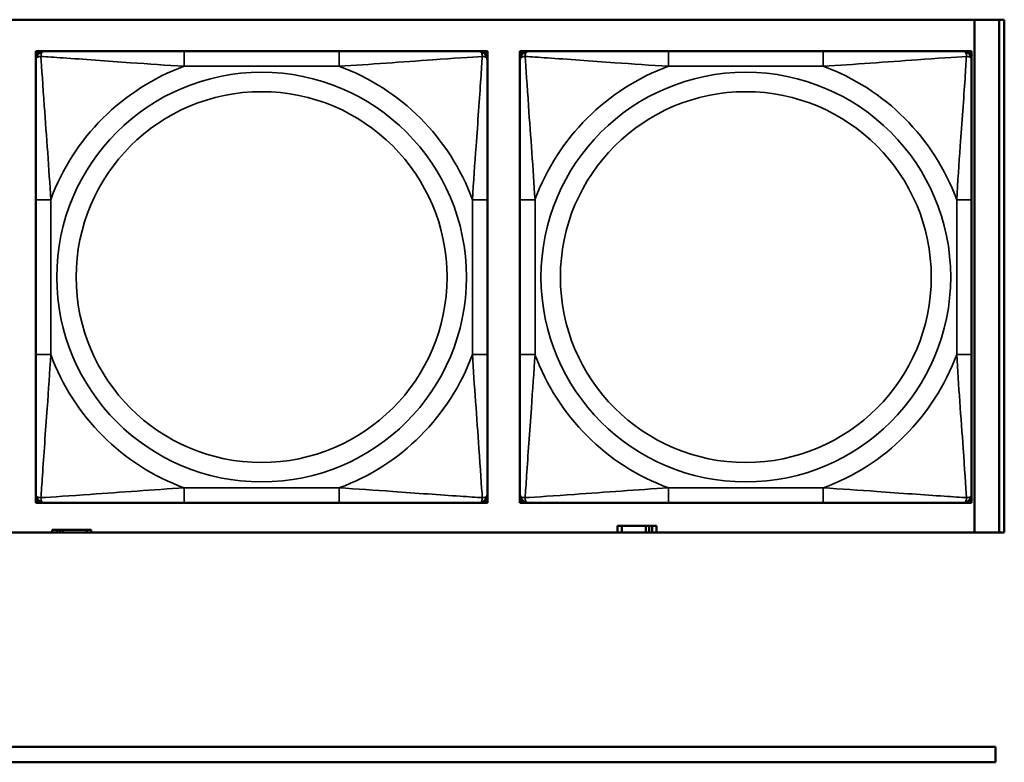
# Model space of a CAD drawing. Header units: inches. Extents: x 0.2 to 58.8, y 1.7 to 68.8.
# Tile 144 of 256: x 38.1 to 39.4, y 53.2 to 54.2. Entities that reach past the tile are written whole.
import ezdxf

# ---------------------------------------------------------------- set-up
doc = ezdxf.new("R2010")
doc.units = ezdxf.units.IN
doc.header["$MEASUREMENT"] = 0
doc.layers.add('Visible (ANSI)', color=7, linetype='Continuous', lineweight=50)
doc.layers.add('Visible Narrow (ANSI)', color=7, linetype='Continuous', lineweight=35)

msp = doc.modelspace()

# ---------------------------------------------------------------- linework, layer by layer
at = {"layer": 'Visible (ANSI)'}
for p, q in [((36.782, 54.1872), (39.3535, 54.1872)), ((39.3144, 54.1872), (39.3144, 53.5167)), ((39.3468, 54.1872), (39.3468, 53.5167)), ((39.3535, 54.1872), (39.3535, 53.5167)), ((38.0874, 54.146), (38.0933, 54.146)), ((38.0874, 54.1401), (38.0874, 54.146)), ((38.0874, 54.1342), (38.0874, 54.1401)), ((38.0933, 54.146), (38.0992, 54.146)), ((38.4838, 54.146), (38.2815, 54.146)), ((38.6661, 54.146), (38.672, 54.146)), ((38.672, 54.146), (38.6779, 54.146)), ((38.6779, 54.146), (38.6779, 54.1401)), ((38.6779, 54.1401), (38.6779, 54.1342)), ((38.7203, 54.146), (38.7262, 54.146)), ((38.7203, 54.1401), (38.7203, 54.146)), ((38.7203, 54.1342), (38.7203, 54.1401)), ((38.7262, 54.146), (38.7321, 54.146)), ((39.1167, 54.146), (38.9144, 54.146)), ((39.299, 54.146), (39.3049, 54.146)), ((39.3049, 54.146), (39.3108, 54.146)), ((39.3108, 54.146), (39.3108, 54.1401)), ((39.3108, 54.1401), (39.3108, 54.1342)), ((38.0874, 53.9518), (38.0874, 53.7495)), ((38.6779, 53.7495), (38.6779, 53.9518)), ((38.7203, 53.9518), (38.7203, 53.7495)), ((39.3108, 53.7495), (39.3108, 53.9518)), ((38.0874, 53.5613), (38.0874, 53.5672)), ((38.0874, 53.5554), (38.0874, 53.5613)), ((38.6779, 53.5672), (38.6779, 53.5613)), ((38.6779, 53.5613), (38.6779, 53.5554)), ((38.7203, 53.5613), (38.7203, 53.5672)), ((38.7203, 53.5554), (38.7203, 53.5613)), ((39.3108, 53.5672), (39.3108, 53.5613)), ((39.3108, 53.5613), (39.3108, 53.5554)), ((38.0933, 53.5554), (38.0874, 53.5554)), ((38.0992, 53.5554), (38.0933, 53.5554)), ((38.2815, 53.5554), (38.4838, 53.5554)), ((38.672, 53.5554), (38.6661, 53.5554)), ((38.6779, 53.5554), (38.672, 53.5554)), ((38.7262, 53.5554), (38.7203, 53.5554)), ((38.7321, 53.5554), (38.7262, 53.5554)), ((38.9144, 53.5554), (39.1167, 53.5554)), ((39.3049, 53.5554), (39.299, 53.5554)), ((39.3108, 53.5554), (39.3049, 53.5554)), ((38.1147, 53.5203), (38.1089, 53.5203)), ((38.1089, 53.5203), (38.1089, 53.5167)), ((38.1147, 53.5203), (38.1187, 53.5203)), ((38.1147, 53.5167), (38.1147, 53.5203)), ((38.1187, 53.5167), (38.1187, 53.5203)), ((38.1187, 53.5203), (38.1228, 53.5203)), ((38.1228, 53.5203), (38.1228, 53.5167)), ((38.1228, 53.5203), (38.1541, 53.5203)), ((38.1541, 53.5203), (38.1541, 53.5167)), ((38.1599, 53.5203), (38.1541, 53.5203)), ((38.1599, 53.5167), (38.1599, 53.5203)), ((38.8537, 53.5253), (38.8479, 53.5253)), ((38.8479, 53.5253), (38.8479, 53.5167)), ((38.8537, 53.5253), (38.885, 53.5253)), ((38.8537, 53.5167), (38.8537, 53.5253)), ((38.885, 53.5167), (38.885, 53.5253)), ((38.885, 53.5253), (38.8891, 53.5253)), ((38.8891, 53.5253), (38.8891, 53.5167)), ((38.8891, 53.5253), (38.8931, 53.5253)), ((38.8989, 53.5253), (38.8931, 53.5253)), ((38.8931, 53.5253), (38.8931, 53.5167)), ((38.8989, 53.5167), (38.8989, 53.5253)), ((39.3535, 53.5167), (36.782, 53.5167)), ((31.955, 53.2363), (39.342, 53.2363)), ((39.342, 53.2363), (39.342, 53.2163)), ((39.342, 53.2163), (31.955, 53.2163))]:
    msp.add_line(p, q, dxfattribs=at)
for centre, radius, start, end in [((38.0933, 54.1401), 0.00591, 90, 180), ((38.0992, 54.1342), 0.0118, 90, 180), ((38.6661, 54.1342), 0.0118, 0, 90), ((38.672, 54.1401), 0.00591, 0, 90), ((38.7262, 54.1401), 0.00591, 90, 180), ((38.7321, 54.1342), 0.0118, 90, 180), ((39.299, 54.1342), 0.0118, 0, 90), ((39.3049, 54.1401), 0.00591, 0, 90), ((38.0992, 53.5672), 0.0118, 180, 270), ((38.0933, 53.5613), 0.00591, 180, 270), ((38.6661, 53.5672), 0.0118, 270, 0), ((38.672, 53.5613), 0.00591, 270, 0), ((38.7321, 53.5672), 0.0118, 180, 270), ((38.7262, 53.5613), 0.00591, 180, 270), ((39.299, 53.5672), 0.0118, 270, 0), ((39.3049, 53.5613), 0.00591, 270, 0)]:
    msp.add_arc(centre, radius, start, end, dxfattribs=at)
for points, knots in [([(38.2815, 54.146), (38.2578, 54.146), (38.2338, 54.146), (38.2105, 54.146), (38.1798, 54.146), (38.1489, 54.146), (38.1257, 54.146), (38.1136, 54.146), (38.104, 54.146), (38.0992, 54.146)], [0.2569537, 0.2569537, 0.2569537, 0.2569537, 0.4371919, 0.4371919, 0.4371919, 0.6739428, 0.6739428, 0.6739428, 0.7963818, 0.7963818, 0.7963818, 0.7963818]), ([(38.6661, 54.146), (38.6604, 54.146), (38.6479, 54.146), (38.6327, 54.146), (38.6092, 54.146), (38.5801, 54.146), (38.551, 54.146), (38.5288, 54.146), (38.5062, 54.146), (38.4838, 54.146)], [-0.7968224, -0.7968224, -0.7968224, -0.7968224, -0.6514613, -0.6514613, -0.6514613, -0.427691, -0.427691, -0.427691, -0.2569517, -0.2569517, -0.2569517, -0.2569517]), ([(38.9144, 54.146), (38.8908, 54.146), (38.8668, 54.146), (38.8434, 54.146), (38.8127, 54.146), (38.7819, 54.146), (38.7586, 54.146), (38.7466, 54.146), (38.737, 54.146), (38.7321, 54.146)], [0.2569537, 0.2569537, 0.2569537, 0.2569537, 0.4371919, 0.4371919, 0.4371919, 0.6739428, 0.6739428, 0.6739428, 0.7963818, 0.7963818, 0.7963818, 0.7963818]), ([(39.299, 54.146), (39.2933, 54.146), (39.2808, 54.146), (39.2656, 54.146), (39.2422, 54.146), (39.213, 54.146), (39.184, 54.146), (39.1618, 54.146), (39.1391, 54.146), (39.1167, 54.146)], [-0.7968224, -0.7968224, -0.7968224, -0.7968224, -0.6514613, -0.6514613, -0.6514613, -0.427691, -0.427691, -0.427691, -0.2569517, -0.2569517, -0.2569517, -0.2569517]), ([(38.0874, 54.1342), (38.0874, 54.1284), (38.0874, 54.1159), (38.0874, 54.1007), (38.0874, 54.0773), (38.0874, 54.0482), (38.0874, 54.0191), (38.0874, 53.9969), (38.0874, 53.9743), (38.0874, 53.9518)], [-0.7968224, -0.7968224, -0.7968224, -0.7968224, -0.6514613, -0.6514613, -0.6514613, -0.427691, -0.427691, -0.427691, -0.2569517, -0.2569517, -0.2569517, -0.2569517]), ([(38.6779, 53.9518), (38.6779, 53.9755), (38.6779, 53.9995), (38.6779, 54.0229), (38.6779, 54.0535), (38.6779, 54.0844), (38.6779, 54.1077), (38.6779, 54.1197), (38.6779, 54.1293), (38.6779, 54.1342)], [0.2569537, 0.2569537, 0.2569537, 0.2569537, 0.4371919, 0.4371919, 0.4371919, 0.6739428, 0.6739428, 0.6739428, 0.7963818, 0.7963818, 0.7963818, 0.7963818]), ([(38.7203, 54.1342), (38.7203, 54.1284), (38.7203, 54.1159), (38.7203, 54.1007), (38.7203, 54.0773), (38.7203, 54.0482), (38.7203, 54.0191), (38.7203, 53.9969), (38.7203, 53.9743), (38.7203, 53.9518)], [-0.7968224, -0.7968224, -0.7968224, -0.7968224, -0.6514613, -0.6514613, -0.6514613, -0.427691, -0.427691, -0.427691, -0.2569517, -0.2569517, -0.2569517, -0.2569517]), ([(39.3108, 53.9518), (39.3108, 53.9755), (39.3108, 53.9995), (39.3108, 54.0229), (39.3108, 54.0535), (39.3108, 54.0844), (39.3108, 54.1077), (39.3108, 54.1197), (39.3108, 54.1293), (39.3108, 54.1342)], [0.2569537, 0.2569537, 0.2569537, 0.2569537, 0.4371919, 0.4371919, 0.4371919, 0.6739428, 0.6739428, 0.6739428, 0.7963818, 0.7963818, 0.7963818, 0.7963818]), ([(38.0874, 53.7495), (38.0874, 53.7259), (38.0874, 53.7019), (38.0874, 53.6785), (38.0874, 53.6478), (38.0874, 53.617), (38.0874, 53.5937), (38.0874, 53.5817), (38.0874, 53.5721), (38.0874, 53.5672)], [0.2569537, 0.2569537, 0.2569537, 0.2569537, 0.4371919, 0.4371919, 0.4371919, 0.6739428, 0.6739428, 0.6739428, 0.7963818, 0.7963818, 0.7963818, 0.7963818]), ([(38.6779, 53.5672), (38.6779, 53.573), (38.6779, 53.5855), (38.6779, 53.6007), (38.6779, 53.6241), (38.6779, 53.6532), (38.6779, 53.6823), (38.6779, 53.7045), (38.6779, 53.7271), (38.6779, 53.7495)], [-0.7968224, -0.7968224, -0.7968224, -0.7968224, -0.6514613, -0.6514613, -0.6514613, -0.427691, -0.427691, -0.427691, -0.2569517, -0.2569517, -0.2569517, -0.2569517]), ([(38.7203, 53.7495), (38.7203, 53.7259), (38.7203, 53.7019), (38.7203, 53.6785), (38.7203, 53.6478), (38.7203, 53.617), (38.7203, 53.5937), (38.7203, 53.5817), (38.7203, 53.5721), (38.7203, 53.5672)], [0.2569537, 0.2569537, 0.2569537, 0.2569537, 0.4371919, 0.4371919, 0.4371919, 0.6739428, 0.6739428, 0.6739428, 0.7963818, 0.7963818, 0.7963818, 0.7963818]), ([(39.3108, 53.5672), (39.3108, 53.573), (39.3108, 53.5855), (39.3108, 53.6007), (39.3108, 53.6241), (39.3108, 53.6532), (39.3108, 53.6823), (39.3108, 53.7045), (39.3108, 53.7271), (39.3108, 53.7495)], [-0.7968224, -0.7968224, -0.7968224, -0.7968224, -0.6514613, -0.6514613, -0.6514613, -0.427691, -0.427691, -0.427691, -0.2569517, -0.2569517, -0.2569517, -0.2569517]), ([(38.0992, 53.5554), (38.1049, 53.5554), (38.1174, 53.5554), (38.1326, 53.5554), (38.156, 53.5554), (38.1852, 53.5554), (38.2142, 53.5554), (38.2364, 53.5554), (38.2591, 53.5554), (38.2815, 53.5554)], [-0.7968224, -0.7968224, -0.7968224, -0.7968224, -0.6514613, -0.6514613, -0.6514613, -0.427691, -0.427691, -0.427691, -0.2569517, -0.2569517, -0.2569517, -0.2569517]), ([(38.4838, 53.5554), (38.5074, 53.5554), (38.5314, 53.5554), (38.5548, 53.5554), (38.5855, 53.5554), (38.6163, 53.5554), (38.6396, 53.5554), (38.6516, 53.5554), (38.6612, 53.5554), (38.6661, 53.5554)], [0.2569537, 0.2569537, 0.2569537, 0.2569537, 0.4371919, 0.4371919, 0.4371919, 0.6739428, 0.6739428, 0.6739428, 0.7963818, 0.7963818, 0.7963818, 0.7963818]), ([(38.7321, 53.5554), (38.7378, 53.5554), (38.7503, 53.5554), (38.7655, 53.5554), (38.789, 53.5554), (38.8181, 53.5554), (38.8472, 53.5554), (38.8694, 53.5554), (38.892, 53.5554), (38.9144, 53.5554)], [-0.7968224, -0.7968224, -0.7968224, -0.7968224, -0.6514613, -0.6514613, -0.6514613, -0.427691, -0.427691, -0.427691, -0.2569517, -0.2569517, -0.2569517, -0.2569517]), ([(39.1167, 53.5554), (39.1404, 53.5554), (39.1644, 53.5554), (39.1877, 53.5554), (39.2184, 53.5554), (39.2493, 53.5554), (39.2725, 53.5554), (39.2846, 53.5554), (39.2942, 53.5554), (39.299, 53.5554)], [0.2569537, 0.2569537, 0.2569537, 0.2569537, 0.4371919, 0.4371919, 0.4371919, 0.6739428, 0.6739428, 0.6739428, 0.7963818, 0.7963818, 0.7963818, 0.7963818])]:
    msp.add_open_spline(points, degree=3, knots=knots, dxfattribs=at)
at = {"layer": 'Visible Narrow (ANSI)'}
for p, q in [((38.2815, 54.146), (38.2815, 54.1263)), ((38.4838, 54.146), (38.4838, 54.1263)), ((38.9144, 54.146), (38.9144, 54.1263)), ((39.1167, 54.146), (39.1167, 54.1263)), ((38.2815, 54.1263), (38.4838, 54.1263)), ((38.9144, 54.1263), (39.1167, 54.1263)), ((38.0874, 53.9518), (38.107, 53.9518)), ((38.107, 53.7495), (38.107, 53.9518)), ((38.6582, 53.9518), (38.6582, 53.7495)), ((38.6779, 53.9518), (38.6582, 53.9518)), ((38.7203, 53.9518), (38.74, 53.9518)), ((38.74, 53.7495), (38.74, 53.9518)), ((39.2912, 53.9518), (39.2912, 53.7495)), ((39.3108, 53.9518), (39.2912, 53.9518)), ((38.0874, 53.7495), (38.107, 53.7495)), ((38.6779, 53.7495), (38.6582, 53.7495)), ((38.7203, 53.7495), (38.74, 53.7495)), ((39.3108, 53.7495), (39.2912, 53.7495)), ((38.4838, 53.5751), (38.2815, 53.5751)), ((38.2815, 53.5554), (38.2815, 53.5751)), ((38.4838, 53.5554), (38.4838, 53.5751)), ((39.1167, 53.5751), (38.9144, 53.5751)), ((38.9144, 53.5554), (38.9144, 53.5751)), ((39.1167, 53.5554), (39.1167, 53.5751))]:
    msp.add_line(p, q, dxfattribs=at)
for centre, radius in [((38.3826, 53.8507), 0.2678), ((39.0156, 53.8507), 0.2678), ((38.3826, 53.8507), 0.2424), ((39.0156, 53.8507), 0.2424)]:
    msp.add_circle(centre, radius, dxfattribs=at)
for centre, start, end in [((38.3826, 53.8507), 110.1547, 159.8453), ((38.3826, 53.8507), 20.1547, 69.8453), ((39.0156, 53.8507), 110.1547, 159.8453), ((39.0156, 53.8507), 20.1547, 69.8453), ((38.3826, 53.8507), 200.1547, 249.8453), ((38.3826, 53.8507), 290.1547, 339.8453), ((39.0156, 53.8507), 200.1547, 249.8453), ((39.0156, 53.8507), 290.1547, 339.8453)]:
    msp.add_arc(centre, 0.2936, start, end, dxfattribs=at)
for points, knots in [([(38.0874, 54.1342), (38.0874, 54.1347), (38.0874, 54.1352), (38.0877, 54.1361), (38.0879, 54.1365), (38.0882, 54.137), (38.0884, 54.1373), (38.0887, 54.1376), (38.0889, 54.1377), (38.0893, 54.138), (38.0896, 54.1382), (38.0905, 54.1386), (38.0912, 54.1389), (38.0926, 54.1391), (38.0934, 54.1391), (38.0942, 54.1391)], [-0.0532704, -0.0532704, -0.0532704, -0.0532704, -0.04377373, -0.04377373, -0.03521335, -0.03521335, -0.02986312, -0.02986312, -0.02651922, -0.02651922, -0.01983142, -0.01983142, -0.00913095, -0.00913095, 0.00023197, 0.00023197, 0.00023197, 0.00023197]), ([(38.0942, 54.1391), (38.0942, 54.14), (38.0942, 54.1407), (38.0945, 54.1422), (38.0947, 54.1428), (38.0951, 54.1437), (38.0953, 54.1441), (38.0956, 54.1445), (38.0958, 54.1446), (38.0961, 54.1449), (38.0963, 54.1451), (38.0969, 54.1455), (38.0972, 54.1456), (38.0981, 54.1459), (38.0986, 54.146), (38.0992, 54.146)], [-0.00023197, -0.00023197, -0.00023197, -0.00023197, 0.00913095, 0.00913095, 0.01983142, 0.01983142, 0.02651922, 0.02651922, 0.02986312, 0.02986312, 0.03521335, 0.03521335, 0.04377373, 0.04377373, 0.0532704, 0.0532704, 0.0532704, 0.0532704]), ([(38.0942, 54.1391), (38.1019, 54.1386), (38.1119, 54.138), (38.1489, 54.1355), (38.1806, 54.1332), (38.2349, 54.1293), (38.2581, 54.1277), (38.2815, 54.1263)], [-0.7478145, -0.7478145, -0.7478145, -0.7478145, -0.6493253, -0.6493253, -0.427691, -0.427691, -0.2569537, -0.2569537, -0.2569537, -0.2569537]), ([(38.107, 53.9518), (38.1046, 53.9923), (38.1014, 54.0347), (38.0967, 54.1003), (38.0951, 54.1248), (38.0942, 54.1391)], [0.2569517, 0.2569517, 0.2569517, 0.2569517, 0.5559983, 0.5559983, 0.7482818, 0.7482818, 0.7482818, 0.7482818]), ([(38.4838, 54.1263), (38.5243, 54.1287), (38.5666, 54.132), (38.6323, 54.1366), (38.6567, 54.1382), (38.6711, 54.1391)], [0.2569517, 0.2569517, 0.2569517, 0.2569517, 0.5559983, 0.5559983, 0.7482818, 0.7482818, 0.7482818, 0.7482818]), ([(38.6711, 54.1391), (38.6706, 54.1315), (38.6699, 54.1215), (38.6674, 54.0844), (38.6652, 54.0527), (38.6613, 53.9984), (38.6596, 53.9752), (38.6582, 53.9518)], [-0.7478145, -0.7478145, -0.7478145, -0.7478145, -0.6493253, -0.6493253, -0.427691, -0.427691, -0.2569537, -0.2569537, -0.2569537, -0.2569537]), ([(38.6661, 54.146), (38.6666, 54.146), (38.6671, 54.1459), (38.668, 54.1456), (38.6684, 54.1455), (38.669, 54.1451), (38.6692, 54.1449), (38.6695, 54.1446), (38.6696, 54.1445), (38.67, 54.1441), (38.6701, 54.1437), (38.6706, 54.1428), (38.6708, 54.1422), (38.671, 54.1407), (38.6711, 54.14), (38.6711, 54.1391)], [-0.0532704, -0.0532704, -0.0532704, -0.0532704, -0.04377373, -0.04377373, -0.03521335, -0.03521335, -0.02986312, -0.02986312, -0.02651922, -0.02651922, -0.01983142, -0.01983142, -0.00913095, -0.00913095, 0.00023197, 0.00023197, 0.00023197, 0.00023197]), ([(38.6711, 54.1391), (38.6719, 54.1391), (38.6727, 54.1391), (38.6741, 54.1389), (38.6748, 54.1386), (38.6757, 54.1382), (38.676, 54.138), (38.6764, 54.1377), (38.6765, 54.1376), (38.6769, 54.1373), (38.677, 54.137), (38.6774, 54.1365), (38.6776, 54.1361), (38.6778, 54.1352), (38.6779, 54.1347), (38.6779, 54.1342)], [-0.00023197, -0.00023197, -0.00023197, -0.00023197, 0.00913095, 0.00913095, 0.01983142, 0.01983142, 0.02651922, 0.02651922, 0.02986312, 0.02986312, 0.03521335, 0.03521335, 0.04377373, 0.04377373, 0.0532704, 0.0532704, 0.0532704, 0.0532704]), ([(38.7203, 54.1342), (38.7203, 54.1347), (38.7204, 54.1352), (38.7206, 54.1361), (38.7208, 54.1365), (38.7212, 54.137), (38.7213, 54.1373), (38.7217, 54.1376), (38.7218, 54.1377), (38.7222, 54.138), (38.7225, 54.1382), (38.7234, 54.1386), (38.7241, 54.1389), (38.7256, 54.1391), (38.7263, 54.1391), (38.7271, 54.1391)], [-0.0532704, -0.0532704, -0.0532704, -0.0532704, -0.04377373, -0.04377373, -0.03521335, -0.03521335, -0.02986312, -0.02986312, -0.02651922, -0.02651922, -0.01983142, -0.01983142, -0.00913095, -0.00913095, 0.00023197, 0.00023197, 0.00023197, 0.00023197]), ([(38.7271, 54.1391), (38.7271, 54.14), (38.7272, 54.1407), (38.7274, 54.1422), (38.7276, 54.1428), (38.7281, 54.1437), (38.7283, 54.1441), (38.7286, 54.1445), (38.7287, 54.1446), (38.729, 54.1449), (38.7292, 54.1451), (38.7298, 54.1455), (38.7302, 54.1456), (38.7311, 54.1459), (38.7316, 54.146), (38.7321, 54.146)], [-0.00023197, -0.00023197, -0.00023197, -0.00023197, 0.00913095, 0.00913095, 0.01983142, 0.01983142, 0.02651922, 0.02651922, 0.02986312, 0.02986312, 0.03521335, 0.03521335, 0.04377373, 0.04377373, 0.0532704, 0.0532704, 0.0532704, 0.0532704]), ([(38.7271, 54.1391), (38.7348, 54.1386), (38.7448, 54.138), (38.7819, 54.1355), (38.8136, 54.1332), (38.8678, 54.1293), (38.8911, 54.1277), (38.9144, 54.1263)], [-0.7478145, -0.7478145, -0.7478145, -0.7478145, -0.6493253, -0.6493253, -0.427691, -0.427691, -0.2569537, -0.2569537, -0.2569537, -0.2569537]), ([(38.74, 53.9518), (38.7376, 53.9923), (38.7343, 54.0347), (38.7297, 54.1003), (38.7281, 54.1248), (38.7271, 54.1391)], [0.2569517, 0.2569517, 0.2569517, 0.2569517, 0.5559983, 0.5559983, 0.7482818, 0.7482818, 0.7482818, 0.7482818]), ([(39.1167, 54.1263), (39.1572, 54.1287), (39.1996, 54.132), (39.2652, 54.1366), (39.2896, 54.1382), (39.304, 54.1391)], [0.2569517, 0.2569517, 0.2569517, 0.2569517, 0.5559983, 0.5559983, 0.7482818, 0.7482818, 0.7482818, 0.7482818]), ([(39.304, 54.1391), (39.3035, 54.1315), (39.3029, 54.1215), (39.3004, 54.0844), (39.2981, 54.0527), (39.2942, 53.9984), (39.2926, 53.9752), (39.2912, 53.9518)], [-0.7478145, -0.7478145, -0.7478145, -0.7478145, -0.6493253, -0.6493253, -0.427691, -0.427691, -0.2569537, -0.2569537, -0.2569537, -0.2569537]), ([(39.299, 54.146), (39.2996, 54.146), (39.3001, 54.1459), (39.301, 54.1456), (39.3013, 54.1455), (39.3019, 54.1451), (39.3021, 54.1449), (39.3024, 54.1446), (39.3026, 54.1445), (39.3029, 54.1441), (39.3031, 54.1437), (39.3035, 54.1428), (39.3037, 54.1422), (39.304, 54.1407), (39.304, 54.14), (39.304, 54.1391)], [-0.0532704, -0.0532704, -0.0532704, -0.0532704, -0.04377373, -0.04377373, -0.03521335, -0.03521335, -0.02986312, -0.02986312, -0.02651922, -0.02651922, -0.01983142, -0.01983142, -0.00913095, -0.00913095, 0.00023197, 0.00023197, 0.00023197, 0.00023197]), ([(39.304, 54.1391), (39.3048, 54.1391), (39.3056, 54.1391), (39.307, 54.1389), (39.3077, 54.1386), (39.3086, 54.1382), (39.3089, 54.138), (39.3094, 54.1377), (39.3095, 54.1376), (39.3098, 54.1373), (39.31, 54.137), (39.3103, 54.1365), (39.3105, 54.1361), (39.3108, 54.1352), (39.3108, 54.1347), (39.3108, 54.1342)], [-0.00023197, -0.00023197, -0.00023197, -0.00023197, 0.00913095, 0.00913095, 0.01983142, 0.01983142, 0.02651922, 0.02651922, 0.02986312, 0.02986312, 0.03521335, 0.03521335, 0.04377373, 0.04377373, 0.0532704, 0.0532704, 0.0532704, 0.0532704]), ([(38.0942, 53.5623), (38.0947, 53.5699), (38.0953, 53.5799), (38.0978, 53.617), (38.1001, 53.6487), (38.104, 53.7029), (38.1056, 53.7262), (38.107, 53.7495)], [-0.7478145, -0.7478145, -0.7478145, -0.7478145, -0.6493253, -0.6493253, -0.427691, -0.427691, -0.2569537, -0.2569537, -0.2569537, -0.2569537]), ([(38.6582, 53.7495), (38.6606, 53.7091), (38.6639, 53.6667), (38.6685, 53.601), (38.6701, 53.5766), (38.6711, 53.5623)], [0.2569517, 0.2569517, 0.2569517, 0.2569517, 0.5559983, 0.5559983, 0.7482818, 0.7482818, 0.7482818, 0.7482818]), ([(38.7271, 53.5623), (38.7276, 53.5699), (38.7283, 53.5799), (38.7308, 53.617), (38.733, 53.6487), (38.7369, 53.7029), (38.7386, 53.7262), (38.74, 53.7495)], [-0.7478145, -0.7478145, -0.7478145, -0.7478145, -0.6493253, -0.6493253, -0.427691, -0.427691, -0.2569537, -0.2569537, -0.2569537, -0.2569537]), ([(39.2912, 53.7495), (39.2936, 53.7091), (39.2969, 53.6667), (39.3015, 53.601), (39.3031, 53.5766), (39.304, 53.5623)], [0.2569517, 0.2569517, 0.2569517, 0.2569517, 0.5559983, 0.5559983, 0.7482818, 0.7482818, 0.7482818, 0.7482818]), ([(38.2815, 53.5751), (38.241, 53.5727), (38.1986, 53.5694), (38.133, 53.5648), (38.1086, 53.5632), (38.0942, 53.5623)], [0.2569517, 0.2569517, 0.2569517, 0.2569517, 0.5559983, 0.5559983, 0.7482818, 0.7482818, 0.7482818, 0.7482818]), ([(38.6711, 53.5623), (38.6634, 53.5628), (38.6534, 53.5634), (38.6164, 53.5659), (38.5846, 53.5682), (38.5304, 53.5721), (38.5071, 53.5737), (38.4838, 53.5751)], [-0.7478145, -0.7478145, -0.7478145, -0.7478145, -0.6493253, -0.6493253, -0.427691, -0.427691, -0.2569537, -0.2569537, -0.2569537, -0.2569537]), ([(38.9144, 53.5751), (38.8739, 53.5727), (38.8316, 53.5694), (38.7659, 53.5648), (38.7415, 53.5632), (38.7271, 53.5623)], [0.2569517, 0.2569517, 0.2569517, 0.2569517, 0.5559983, 0.5559983, 0.7482818, 0.7482818, 0.7482818, 0.7482818]), ([(39.304, 53.5623), (39.2963, 53.5628), (39.2863, 53.5634), (39.2493, 53.5659), (39.2176, 53.5682), (39.1633, 53.5721), (39.1401, 53.5737), (39.1167, 53.5751)], [-0.7478145, -0.7478145, -0.7478145, -0.7478145, -0.6493253, -0.6493253, -0.427691, -0.427691, -0.2569537, -0.2569537, -0.2569537, -0.2569537]), ([(38.0942, 53.5623), (38.0934, 53.5623), (38.0926, 53.5623), (38.0912, 53.5625), (38.0905, 53.5627), (38.0896, 53.5632), (38.0893, 53.5634), (38.0889, 53.5637), (38.0887, 53.5638), (38.0884, 53.5641), (38.0882, 53.5643), (38.0879, 53.5649), (38.0877, 53.5653), (38.0874, 53.5662), (38.0874, 53.5667), (38.0874, 53.5672)], [-0.00023197, -0.00023197, -0.00023197, -0.00023197, 0.00913095, 0.00913095, 0.01983142, 0.01983142, 0.02651922, 0.02651922, 0.02986312, 0.02986312, 0.03521335, 0.03521335, 0.04377373, 0.04377373, 0.0532704, 0.0532704, 0.0532704, 0.0532704]), ([(38.0992, 53.5554), (38.0986, 53.5554), (38.0981, 53.5555), (38.0972, 53.5557), (38.0969, 53.5559), (38.0963, 53.5563), (38.0961, 53.5565), (38.0958, 53.5568), (38.0956, 53.5569), (38.0953, 53.5573), (38.0951, 53.5576), (38.0947, 53.5586), (38.0945, 53.5592), (38.0942, 53.5607), (38.0942, 53.5614), (38.0942, 53.5623)], [-0.0532704, -0.0532704, -0.0532704, -0.0532704, -0.04377373, -0.04377373, -0.03521335, -0.03521335, -0.02986312, -0.02986312, -0.02651922, -0.02651922, -0.01983142, -0.01983142, -0.00913095, -0.00913095, 0.00023197, 0.00023197, 0.00023197, 0.00023197]), ([(38.6711, 53.5623), (38.6711, 53.5614), (38.671, 53.5607), (38.6708, 53.5592), (38.6706, 53.5586), (38.6701, 53.5576), (38.67, 53.5573), (38.6696, 53.5569), (38.6695, 53.5568), (38.6692, 53.5565), (38.669, 53.5563), (38.6684, 53.5559), (38.668, 53.5557), (38.6671, 53.5555), (38.6666, 53.5554), (38.6661, 53.5554)], [-0.00023197, -0.00023197, -0.00023197, -0.00023197, 0.00913095, 0.00913095, 0.01983142, 0.01983142, 0.02651922, 0.02651922, 0.02986312, 0.02986312, 0.03521335, 0.03521335, 0.04377373, 0.04377373, 0.0532704, 0.0532704, 0.0532704, 0.0532704]), ([(38.6779, 53.5672), (38.6779, 53.5667), (38.6778, 53.5662), (38.6776, 53.5653), (38.6774, 53.5649), (38.677, 53.5643), (38.6769, 53.5641), (38.6765, 53.5638), (38.6764, 53.5637), (38.676, 53.5634), (38.6757, 53.5632), (38.6748, 53.5627), (38.6741, 53.5625), (38.6727, 53.5623), (38.6719, 53.5623), (38.6711, 53.5623)], [-0.0532704, -0.0532704, -0.0532704, -0.0532704, -0.04377373, -0.04377373, -0.03521335, -0.03521335, -0.02986312, -0.02986312, -0.02651922, -0.02651922, -0.01983142, -0.01983142, -0.00913095, -0.00913095, 0.00023197, 0.00023197, 0.00023197, 0.00023197]), ([(38.7271, 53.5623), (38.7263, 53.5623), (38.7256, 53.5623), (38.7241, 53.5625), (38.7234, 53.5627), (38.7225, 53.5632), (38.7222, 53.5634), (38.7218, 53.5637), (38.7217, 53.5638), (38.7213, 53.5641), (38.7212, 53.5643), (38.7208, 53.5649), (38.7206, 53.5653), (38.7204, 53.5662), (38.7203, 53.5667), (38.7203, 53.5672)], [-0.00023197, -0.00023197, -0.00023197, -0.00023197, 0.00913095, 0.00913095, 0.01983142, 0.01983142, 0.02651922, 0.02651922, 0.02986312, 0.02986312, 0.03521335, 0.03521335, 0.04377373, 0.04377373, 0.0532704, 0.0532704, 0.0532704, 0.0532704]), ([(38.7321, 53.5554), (38.7316, 53.5554), (38.7311, 53.5555), (38.7302, 53.5557), (38.7298, 53.5559), (38.7292, 53.5563), (38.729, 53.5565), (38.7287, 53.5568), (38.7286, 53.5569), (38.7283, 53.5573), (38.7281, 53.5576), (38.7276, 53.5586), (38.7274, 53.5592), (38.7272, 53.5607), (38.7271, 53.5614), (38.7271, 53.5623)], [-0.0532704, -0.0532704, -0.0532704, -0.0532704, -0.04377373, -0.04377373, -0.03521335, -0.03521335, -0.02986312, -0.02986312, -0.02651922, -0.02651922, -0.01983142, -0.01983142, -0.00913095, -0.00913095, 0.00023197, 0.00023197, 0.00023197, 0.00023197]), ([(39.304, 53.5623), (39.304, 53.5614), (39.304, 53.5607), (39.3037, 53.5592), (39.3035, 53.5586), (39.3031, 53.5576), (39.3029, 53.5573), (39.3026, 53.5569), (39.3024, 53.5568), (39.3021, 53.5565), (39.3019, 53.5563), (39.3013, 53.5559), (39.301, 53.5557), (39.3001, 53.5555), (39.2996, 53.5554), (39.299, 53.5554)], [-0.00023197, -0.00023197, -0.00023197, -0.00023197, 0.00913095, 0.00913095, 0.01983142, 0.01983142, 0.02651922, 0.02651922, 0.02986312, 0.02986312, 0.03521335, 0.03521335, 0.04377373, 0.04377373, 0.0532704, 0.0532704, 0.0532704, 0.0532704]), ([(39.3108, 53.5672), (39.3108, 53.5667), (39.3108, 53.5662), (39.3105, 53.5653), (39.3103, 53.5649), (39.31, 53.5643), (39.3098, 53.5641), (39.3095, 53.5638), (39.3094, 53.5637), (39.3089, 53.5634), (39.3086, 53.5632), (39.3077, 53.5627), (39.307, 53.5625), (39.3056, 53.5623), (39.3048, 53.5623), (39.304, 53.5623)], [-0.0532704, -0.0532704, -0.0532704, -0.0532704, -0.04377373, -0.04377373, -0.03521335, -0.03521335, -0.02986312, -0.02986312, -0.02651922, -0.02651922, -0.01983142, -0.01983142, -0.00913095, -0.00913095, 0.00023197, 0.00023197, 0.00023197, 0.00023197])]:
    msp.add_open_spline(points, degree=3, knots=knots, dxfattribs=at)

doc.saveas('drawing.dxf')
